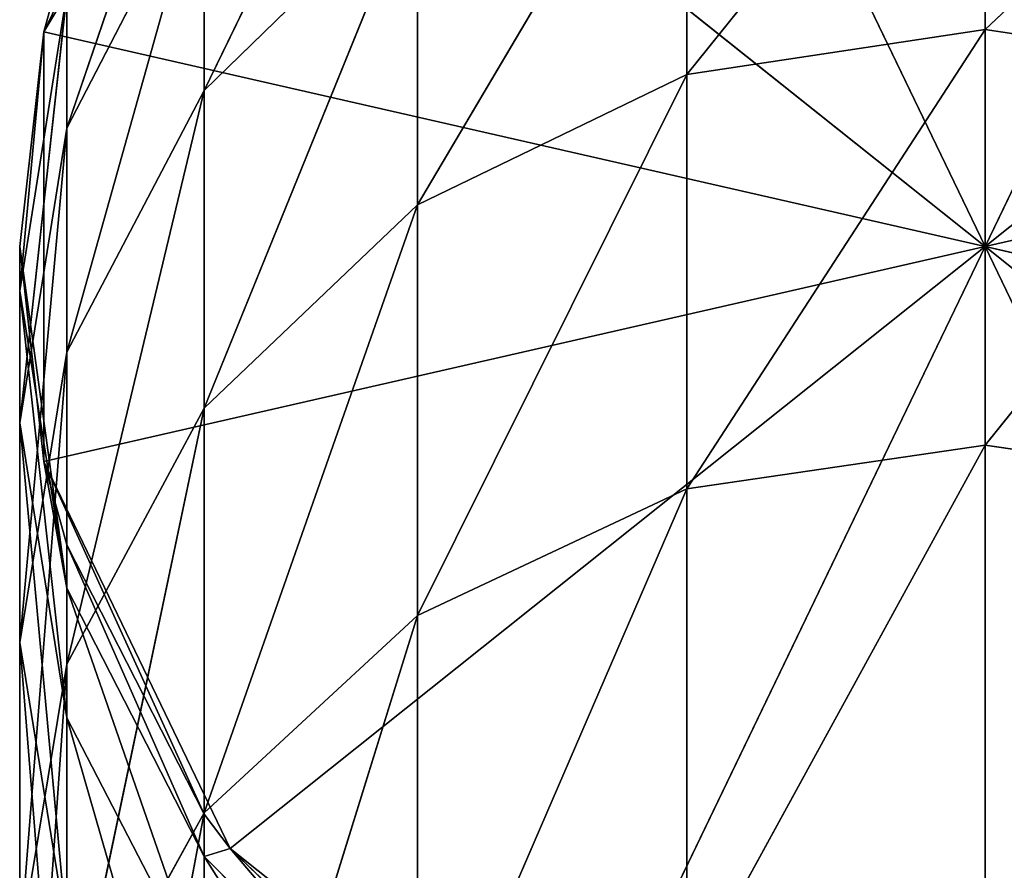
# Model space of a CAD drawing. Extents: x 907 to 1501, y 0 to 291.
# Tile 113 of 221: x 1199.74 to 1204.48, y 146.15 to 150.25. Entities that reach past the tile are written whole.
import ezdxf

# ---------------------------------------------------------------- set-up
doc = ezdxf.new("R2010")
doc.units = 0
doc.header["$LTSCALE"] = 25.4
doc.layers.get('0').update_dxf_attribs({"color": 13, "linetype": 'CONTINUOUS'})

# ---------------------------------------------------------------- blocks, each defined once
blk = doc.blocks.new('GIOTTO-LED-M-8170_STL')
at = {"color": 44}
for p, q in [((300.0646, 92.7453, 142.7063), (300.0646, 97.9971, 145.1274)), ((300.0646, 92.7453, 142.7063), (300.0646, 97.9971, 145.1274)), ((300.0646, 92.7453, 142.7063), (298.6277, 97.8938, 145.3302)), ((300.0646, 92.7453, 142.7063), (298.6277, 97.8938, 145.3302)), ((298.6277, 92.6583, 142.9165), (298.6277, 97.8938, 145.3302)), ((298.6277, 92.6583, 142.9165), (298.6277, 97.8938, 145.3302)), ((297.3314, 92.4055, 143.5267), (297.3314, 97.5939, 145.9186)), ((297.3314, 97.5939, 145.9186), (298.6277, 92.6583, 142.9165)), ((297.3314, 97.5939, 145.9186), (298.6277, 92.6583, 142.9165)), ((297.3314, 92.4055, 143.5267), (297.3314, 97.5939, 145.9186)), ((297.3314, 92.4055, 143.5267), (296.3027, 97.1269, 146.8353)), ((297.3314, 92.4055, 143.5267), (296.3027, 97.1269, 146.8353)), ((296.3027, 92.0118, 144.4772), (296.3027, 97.1269, 146.8353)), ((296.3027, 92.0118, 144.4772), (296.3027, 97.1269, 146.8353)), ((296.3027, 92.0118, 144.4772), (295.6422, 96.5384, 147.9902)), ((296.3027, 92.0118, 144.4772), (295.6422, 96.5384, 147.9902)), ((300.0646, 92.7453, 142.7063), (298.6277, 92.6583, 142.9165)), ((300.0646, 92.7453, 142.7063), (298.6277, 92.6583, 142.9165)), ((301.5015, 92.6583, 142.9165), (300.0646, 92.7453, 142.7063)), ((301.5015, 92.6583, 142.9165), (300.0646, 92.7453, 142.7063)), ((301.5015, 87.2495, 140.9211), (300.0646, 92.7453, 142.7063)), ((301.5015, 87.2495, 140.9211), (300.0646, 92.7453, 142.7063)), ((300.0646, 87.3198, 140.7047), (300.0646, 92.7453, 142.7063)), ((300.0646, 87.3198, 140.7047), (300.0646, 92.7453, 142.7063)), ((297.3314, 92.4055, 143.5267), (298.6277, 92.6583, 142.9165)), ((297.3314, 92.4055, 143.5267), (298.6277, 92.6583, 142.9165)), ((300.0646, 87.3198, 140.7047), (298.6277, 92.6583, 142.9165)), ((300.0646, 87.3198, 140.7047), (298.6277, 92.6583, 142.9165)), ((298.6277, 87.2495, 140.9211), (298.6277, 92.6583, 142.9165)), ((298.6277, 87.2495, 140.9211), (298.6277, 92.6583, 142.9165)), ((297.3314, 92.4055, 143.5267), (296.3027, 92.0118, 144.4772)), ((297.3314, 92.4055, 143.5267), (296.3027, 92.0118, 144.4772)), ((297.3314, 87.0454, 141.5493), (297.3314, 92.4055, 143.5267)), ((297.3314, 92.4055, 143.5267), (298.6277, 87.2495, 140.9211)), ((297.3314, 92.4055, 143.5267), (298.6277, 87.2495, 140.9211)), ((297.3314, 87.0454, 141.5493), (297.3314, 92.4055, 143.5267)), ((296.3027, 92.0118, 144.4772), (295.6422, 91.5158, 145.6748)), ((296.3027, 92.0118, 144.4772), (295.6422, 91.5158, 145.6748)), ((297.3314, 87.0454, 141.5493), (296.3027, 92.0118, 144.4772)), ((297.3314, 87.0454, 141.5493), (296.3027, 92.0118, 144.4772)), ((296.3027, 86.7275, 142.5277), (296.3027, 92.0118, 144.4772)), ((296.3027, 86.7275, 142.5277), (296.3027, 92.0118, 144.4772)), ((296.3027, 86.7275, 142.5277), (295.6422, 91.5158, 145.6748)), ((296.3027, 86.7275, 142.5277), (295.6422, 91.5158, 145.6748)), ((295.6422, 86.3269, 143.7605), (295.6422, 91.5158, 145.6748)), ((295.6422, 86.3269, 143.7605), (295.6422, 91.5158, 145.6748)), ((295.6422, 86.3269, 143.7605), (295.4146, 90.9659, 147.0023)), ((295.6422, 86.3269, 143.7605), (295.4146, 90.9659, 147.0023)), ((300.0646, 87.3198, 140.7047), (298.6277, 87.2495, 140.9211)), ((300.0646, 87.3198, 140.7047), (298.6277, 87.2495, 140.9211)), ((301.5015, 87.2495, 140.9211), (300.0646, 87.3198, 140.7047)), ((301.5015, 87.2495, 140.9211), (300.0646, 87.3198, 140.7047)), ((301.5015, 81.7008, 139.3562), (300.0646, 87.3198, 140.7047)), ((301.5015, 81.7008, 139.3562), (300.0646, 87.3198, 140.7047)), ((300.0646, 81.754, 139.135), (300.0646, 87.3198, 140.7047)), ((300.0646, 81.754, 139.135), (300.0646, 87.3198, 140.7047)), ((297.3314, 87.0454, 141.5493), (298.6277, 87.2495, 140.9211)), ((297.3314, 87.0454, 141.5493), (298.6277, 87.2495, 140.9211)), ((300.0646, 81.754, 139.135), (298.6277, 87.2495, 140.9211)), ((300.0646, 81.754, 139.135), (298.6277, 87.2495, 140.9211)), ((298.6277, 81.7008, 139.3562), (298.6277, 87.2495, 140.9211)), ((298.6277, 81.7008, 139.3562), (298.6277, 87.2495, 140.9211)), ((297.3314, 87.0454, 141.5493), (296.3027, 86.7275, 142.5277)), ((297.3314, 87.0454, 141.5493), (296.3027, 86.7275, 142.5277)), ((297.3314, 81.5466, 139.9985), (297.3314, 87.0454, 141.5493)), ((297.3314, 87.0454, 141.5493), (298.6277, 81.7008, 139.3562)), ((297.3314, 87.0454, 141.5493), (298.6277, 81.7008, 139.3562)), ((297.3314, 81.5466, 139.9985), (297.3314, 87.0454, 141.5493)), ((296.3027, 86.7275, 142.5277), (295.6422, 86.3269, 143.7605)), ((296.3027, 86.7275, 142.5277), (295.6422, 86.3269, 143.7605)), ((297.3314, 81.5466, 139.9985), (296.3027, 86.7275, 142.5277)), ((297.3314, 81.5466, 139.9985), (296.3027, 86.7275, 142.5277)), ((296.3027, 81.3065, 140.9988), (296.3027, 86.7275, 142.5277)), ((296.3027, 81.3065, 140.9988), (296.3027, 86.7275, 142.5277)), ((295.6422, 86.3269, 143.7605), (295.4146, 85.8829, 145.1271)), ((295.6422, 86.3269, 143.7605), (295.4146, 85.8829, 145.1271)), ((296.3027, 81.3065, 140.9988), (295.6422, 86.3269, 143.7605)), ((296.3027, 81.3065, 140.9988), (295.6422, 86.3269, 143.7605)), ((295.6422, 81.0039, 142.2592), (295.6422, 86.3269, 143.7605)), ((295.6422, 81.0039, 142.2592), (295.6422, 86.3269, 143.7605)), ((295.6422, 81.0039, 142.2592), (295.4146, 85.8829, 145.1271)), ((295.6422, 81.0039, 142.2592), (295.4146, 85.8829, 145.1271)), ((295.4146, 80.6684, 143.6565), (295.4146, 85.8829, 145.1271)), ((295.4146, 80.6684, 143.6565), (295.4146, 85.8829, 145.1271)), ((295.6422, 85.4389, 146.4937), (295.4146, 80.6684, 143.6565)), ((295.6422, 85.4389, 146.4937), (295.4146, 80.6684, 143.6565)), ((297.3314, 81.5466, 139.9985), (296.3027, 81.3065, 140.9988)), ((297.3314, 81.5466, 139.9985), (296.3027, 81.3065, 140.9988)), ((296.3027, 81.3065, 140.9988), (295.6422, 81.0039, 142.2592)), ((296.3027, 81.3065, 140.9988), (295.6422, 81.0039, 142.2592)), ((297.3314, 75.9432, 138.8839), (296.3027, 81.3065, 140.9988)), ((297.3314, 75.9432, 138.8839), (296.3027, 81.3065, 140.9988)), ((296.3027, 75.7823, 139.8999), (296.3027, 81.3065, 140.9988)), ((296.3027, 75.7823, 139.8999), (296.3027, 81.3065, 140.9988)), ((295.6422, 81.0039, 142.2592), (295.4146, 80.6684, 143.6565)), ((295.6422, 81.0039, 142.2592), (295.4146, 80.6684, 143.6565)), ((296.3027, 75.7823, 139.8999), (295.6422, 81.0039, 142.2592)), ((296.3027, 75.7823, 139.8999), (295.6422, 81.0039, 142.2592)), ((295.6422, 75.5795, 141.1803), (295.6422, 81.0039, 142.2592)), ((295.6422, 75.5795, 141.1803), (295.6422, 81.0039, 142.2592)), ((295.6422, 75.5795, 141.1803), (295.4146, 80.6684, 143.6565)), ((295.6422, 75.5795, 141.1803), (295.4146, 80.6684, 143.6565)), ((295.4146, 75.3547, 142.5995), (295.4146, 80.6684, 143.6565)), ((295.6422, 80.333, 145.0537), (295.4146, 80.6684, 143.6565)), ((295.4146, 75.3547, 142.5995), (295.4146, 80.6684, 143.6565)), ((295.6422, 80.333, 145.0537), (295.4146, 80.6684, 143.6565)), ((295.6422, 80.333, 145.0537), (295.4146, 75.3547, 142.5995)), ((295.6422, 80.333, 145.0537), (295.4146, 75.3547, 142.5995)), ((295.6422, 75.1299, 144.0187), (295.6422, 80.333, 145.0537)), ((295.6422, 75.1299, 144.0187), (295.6422, 80.333, 145.0537)), ((295.6422, 75.1299, 144.0187), (296.3027, 80.0304, 146.3142)), ((295.6422, 75.1299, 144.0187), (296.3027, 80.0304, 146.3142)), ((296.3027, 75.7823, 139.8999), (295.6422, 75.5795, 141.1803)), ((296.3027, 75.7823, 139.8999), (295.6422, 75.5795, 141.1803)), ((295.6422, 75.5795, 141.1803), (295.4146, 75.3547, 142.5995)), ((295.6422, 75.5795, 141.1803), (295.4146, 75.3547, 142.5995)), ((296.3027, 70.1888, 139.2379), (295.6422, 75.5795, 141.1803)), ((296.3027, 70.1888, 139.2379), (295.6422, 75.5795, 141.1803)), ((295.6422, 70.0871, 140.5302), (295.6422, 75.5795, 141.1803)), ((295.6422, 70.0871, 140.5302), (295.6422, 75.5795, 141.1803)), ((295.6422, 70.0871, 140.5302), (295.4146, 75.3547, 142.5995)), ((295.6422, 70.0871, 140.5302), (295.4146, 75.3547, 142.5995)), ((295.4146, 69.9744, 141.9627), (295.4146, 75.3547, 142.5995)), ((295.6422, 75.1299, 144.0187), (295.4146, 75.3547, 142.5995)), ((295.4146, 69.9744, 141.9627), (295.4146, 75.3547, 142.5995)), ((295.6422, 75.1299, 144.0187), (295.4146, 75.3547, 142.5995)), ((295.6422, 75.1299, 144.0187), (295.4146, 69.9744, 141.9627)), ((295.6422, 75.1299, 144.0187), (295.4146, 69.9744, 141.9627)), ((295.6422, 69.8616, 143.3952), (295.6422, 75.1299, 144.0187)), ((295.6422, 75.1299, 144.0187), (296.3027, 74.9271, 145.2991)), ((295.6422, 75.1299, 144.0187), (296.3027, 74.9271, 145.2991)), ((295.6422, 69.8616, 143.3952), (295.6422, 75.1299, 144.0187)), ((295.6422, 69.8616, 143.3952), (296.3027, 74.9271, 145.2991)), ((295.6422, 69.8616, 143.3952), (296.3027, 74.9271, 145.2991)), ((296.3027, 69.7599, 144.6875), (296.3027, 74.9271, 145.2991)), ((296.3027, 69.7599, 144.6875), (296.3027, 74.9271, 145.2991)), ((296.3027, 69.7599, 144.6875), (297.3314, 74.7662, 146.3151)), ((296.3027, 69.7599, 144.6875), (297.3314, 74.7662, 146.3151)), ((295.6422, 70.0871, 140.5302), (295.4146, 69.9744, 141.9627)), ((295.6422, 70.0871, 140.5302), (295.4146, 69.9744, 141.9627)), ((295.5312, 64.5607, 140.7153), (295.6422, 70.0871, 140.5302)), ((295.5312, 64.5607, 140.7153), (295.6422, 70.0871, 140.5302)), ((295.5312, 64.5607, 140.7153), (295.4146, 69.9744, 141.9627)), ((295.5312, 64.5607, 140.7153), (295.4146, 69.9744, 141.9627)), ((295.4146, 64.5607, 141.75), (295.4146, 69.9744, 141.9627)), ((295.6422, 69.8616, 143.3952), (295.4146, 69.9744, 141.9627)), ((295.4146, 64.5607, 141.75), (295.4146, 69.9744, 141.9627)), ((295.6422, 69.8616, 143.3952), (295.4146, 69.9744, 141.9627)), ((295.4146, 64.5607, 141.75), (295.6422, 69.8616, 143.3952)), ((295.4146, 64.5607, 141.75), (295.6422, 69.8616, 143.3952)), ((295.5312, 64.5607, 142.7847), (295.6422, 69.8616, 143.3952)), ((295.5312, 64.5607, 142.7847), (295.6422, 69.8616, 143.3952)), ((295.6422, 69.8616, 143.3952), (296.3027, 69.7599, 144.6875)), ((295.6422, 64.5607, 143.1869), (295.6422, 69.8616, 143.3952)), ((295.6422, 64.5607, 143.1869), (295.6422, 69.8616, 143.3952)), ((295.6422, 69.8616, 143.3952), (296.3027, 69.7599, 144.6875)), ((295.6422, 64.5607, 143.1869), (296.3027, 69.7599, 144.6875)), ((295.6422, 64.5607, 143.1869), (296.3027, 69.7599, 144.6875)), ((296.3027, 64.5607, 144.4832), (296.3027, 69.7599, 144.6875)), ((296.3027, 64.5607, 144.4832), (296.3027, 69.7599, 144.6875)), ((296.4291, 64.5607, 144.6492), (296.3027, 69.7599, 144.6875)), ((296.3027, 69.7599, 144.6875), (297.3314, 69.6792, 145.713)), ((296.3027, 69.7599, 144.6875), (297.3314, 69.6792, 145.713)), ((296.4291, 64.5607, 144.6492), (296.3027, 69.7599, 144.6875)), ((296.4291, 64.5607, 144.6492), (297.3314, 69.6792, 145.713)), ((296.4291, 64.5607, 144.6492), (297.3314, 69.6792, 145.713)), ((295.5312, 64.5607, 142.7847), (295.4146, 64.5607, 141.75)), ((295.4146, 64.5607, 141.75), (295.5312, 0.5607, 142.7847)), ((295.4146, 64.5607, 141.75), (295.5312, 0.5607, 142.7847)), ((295.4146, 64.5607, 141.75), (295.5312, 0.5607, 140.7153)), ((295.4146, 64.5607, 141.75), (295.5312, 0.5607, 140.7153)), ((295.4146, 64.5607, 141.75), (295.5312, 64.5607, 140.7153)), ((295.4146, 64.5607, 141.75), (295.5312, 64.5607, 140.7153)), ((295.5312, 64.5607, 142.7847), (295.4146, 64.5607, 141.75)), ((296.4291, 64.5607, 144.6492), (295.5312, 0.5607, 142.7847)), ((296.4291, 64.5607, 144.6492), (295.5312, 0.5607, 142.7847)), ((296.3027, 64.5607, 144.4832), (295.5312, 0.5607, 142.7847)), ((296.3027, 64.5607, 144.4832), (295.5312, 0.5607, 142.7847)), ((295.6422, 64.5607, 143.1869), (295.5312, 0.5607, 142.7847)), ((295.6422, 64.5607, 143.1869), (295.5312, 64.5607, 142.7847)), ((295.5312, 64.5607, 142.7847), (295.5312, 0.5607, 142.7847)), ((295.6422, 64.5607, 143.1869), (295.5312, 0.5607, 142.7847)), ((295.5312, 64.5607, 142.7847), (295.5312, 0.5607, 142.7847)), ((295.5312, 0.5607, 140.7153), (295.6422, 64.5607, 140.3131)), ((295.5312, 0.5607, 140.7153), (295.6422, 64.5607, 140.3131)), ((295.5312, 0.5607, 140.7153), (295.5312, 64.5607, 140.7153)), ((295.5312, 64.5607, 140.7153), (295.6422, 64.5607, 140.3131)), ((295.5312, 0.5607, 140.7153), (295.5312, 64.5607, 140.7153)), ((295.5312, 64.5607, 140.7153), (295.6422, 64.5607, 140.3131)), ((295.6422, 64.5607, 143.1869), (295.5312, 64.5607, 142.7847)), ((296.3027, 64.5607, 144.4832), (295.6422, 64.5607, 143.1869)), ((296.3027, 64.5607, 144.4832), (295.6422, 64.5607, 143.1869)), ((296.4291, 64.5607, 144.6492), (296.3027, 64.5607, 144.4832)), ((296.4291, 64.5607, 144.6492), (296.3027, 64.5607, 144.4832)), ((297.3314, 64.5607, 145.5119), (296.4291, 0.5607, 144.6492)), ((297.3314, 64.5607, 145.5119), (296.4291, 0.5607, 144.6492)), ((297.3314, 64.5607, 145.5119), (296.4291, 64.5607, 144.6492)), ((296.4291, 64.5607, 144.6492), (296.4291, 0.5607, 144.6492)), ((296.4291, 64.5607, 144.6492), (296.4291, 0.5607, 144.6492)), ((297.3314, 64.5607, 145.5119), (296.4291, 64.5607, 144.6492)), ((295.5312, 0.5607, 142.7847), (295.5312, 0.5607, 140.7153)), ((295.5312, 0.5607, 140.7153), (300.0646, 0.5607, 141.75)), ((300.0646, 0.5607, 141.75), (295.5312, 0.5607, 142.7847)), ((295.5312, 0.5607, 140.7153), (300.0646, 0.5607, 141.75)), ((295.5312, 0.5607, 140.7153), (296.4291, 0.5607, 138.8508)), ((296.4291, 0.5607, 144.6492), (295.5312, 0.5607, 142.7847)), ((300.0646, 0.5607, 141.75), (295.5312, 0.5607, 142.7847)), ((296.4291, 0.5607, 144.6492), (295.5312, 0.5607, 142.7847)), ((295.5312, 0.5607, 142.7847), (295.5312, 0.5607, 140.7153)), ((295.5312, 0.5607, 140.7153), (296.4291, 0.5607, 138.8508)), ((296.4291, 0.5607, 138.8508), (300.0646, 0.5607, 141.75)), ((296.4291, 0.5607, 138.8508), (300.0646, 0.5607, 141.75)), ((298.047, 0.5607, 145.9395), (296.4291, 0.5607, 144.6492)), ((296.4291, 0.5607, 144.6492), (300.0646, 0.5607, 141.75)), ((296.4291, 0.5607, 144.6492), (300.0646, 0.5607, 141.75)), ((298.047, 0.5607, 145.9395), (296.4291, 0.5607, 144.6492)), ((300.0646, 0.5607, 141.75), (298.047, 0.5607, 137.5605)), ((300.0646, 0.5607, 141.75), (298.047, 0.5607, 137.5605)), ((298.047, 0.5607, 145.9395), (300.0646, 0.5607, 141.75)), ((298.047, 0.5607, 145.9395), (300.0646, 0.5607, 141.75)), ((302.0822, 0.5607, 137.5605), (300.0646, 0.5607, 141.75)), ((300.0646, 0.5607, 141.75), (300.0646, 0.5607, 137.1)), ((300.0646, 0.5607, 141.75), (300.0646, 0.5607, 137.1)), ((300.0646, 0.5607, 141.75), (300.0646, 0.5607, 146.4)), ((303.7001, 0.5607, 144.6492), (300.0646, 0.5607, 141.75)), ((300.0646, 0.5607, 141.75), (304.598, 0.5607, 142.7847)), ((303.7001, 0.5607, 144.6492), (300.0646, 0.5607, 141.75)), ((302.0822, 0.5607, 145.9395), (300.0646, 0.5607, 141.75)), ((302.0822, 0.5607, 145.9395), (300.0646, 0.5607, 141.75)), ((300.0646, 0.5607, 141.75), (300.0646, 0.5607, 146.4)), ((303.7001, 0.5607, 138.8508), (300.0646, 0.5607, 141.75)), ((302.0822, 0.5607, 137.5605), (300.0646, 0.5607, 141.75)), ((303.7001, 0.5607, 138.8508), (300.0646, 0.5607, 141.75)), ((304.598, 0.5607, 140.7153), (300.0646, 0.5607, 141.75)), ((304.598, 0.5607, 140.7153), (300.0646, 0.5607, 141.75)), ((300.0646, 0.5607, 141.75), (304.598, 0.5607, 142.7847))]:
    blk.add_line(p, q, dxfattribs=at)
mesh = blk.add_polyface(dxfattribs=at)
corners = [(300.0646, 92.7453, 142.7063), (298.6277, 97.8938, 145.3302), (300.0646, 97.9971, 145.1274)]
mesh.append_faces([[corners[k] for k in face] for face in [(0, 1, 2)]], dxfattribs={"color": 44})
mesh = blk.add_polyface(dxfattribs=at)
corners = [(301.5015, 92.6583, 142.9165), (300.0646, 97.9971, 145.1274), (301.5015, 97.8938, 145.3302)]
mesh.append_faces([[corners[k] for k in face] for face in [(0, 1, 2)]], dxfattribs={"color": 44})
mesh = blk.add_polyface(dxfattribs=at)
corners = [(301.5015, 92.6583, 142.9165), (300.0646, 92.7453, 142.7063), (300.0646, 97.9971, 145.1274)]
mesh.append_faces([[corners[k] for k in face] for face in [(0, 1, 2)]], dxfattribs={"color": 44})
mesh = blk.add_polyface(dxfattribs=at)
corners = [(298.6277, 92.6583, 142.9165), (297.3314, 97.5939, 145.9186), (298.6277, 97.8938, 145.3302)]
mesh.append_faces([[corners[k] for k in face] for face in [(0, 1, 2)]], dxfattribs={"color": 44})
mesh = blk.add_polyface(dxfattribs=at)
corners = [(300.0646, 92.7453, 142.7063), (298.6277, 92.6583, 142.9165), (298.6277, 97.8938, 145.3302)]
mesh.append_faces([[corners[k] for k in face] for face in [(0, 1, 2)]], dxfattribs={"color": 44})
mesh = blk.add_polyface(dxfattribs=at)
corners = [(297.3314, 97.5939, 145.9186), (297.3314, 92.4055, 143.5267), (296.3027, 97.1269, 146.8353)]
mesh.append_faces([[corners[k] for k in face] for face in [(0, 1, 2)]], dxfattribs={"color": 44})
mesh = blk.add_polyface(dxfattribs=at)
corners = [(298.6277, 92.6583, 142.9165), (297.3314, 92.4055, 143.5267), (297.3314, 97.5939, 145.9186)]
mesh.append_faces([[corners[k] for k in face] for face in [(0, 1, 2)]], dxfattribs={"color": 44})
mesh = blk.add_polyface(dxfattribs=at)
corners = [(296.3027, 97.1269, 146.8353), (296.3027, 92.0118, 144.4772), (295.6422, 96.5384, 147.9902)]
mesh.append_faces([[corners[k] for k in face] for face in [(0, 1, 2)]], dxfattribs={"color": 44})
mesh = blk.add_polyface(dxfattribs=at)
corners = [(296.3027, 97.1269, 146.8353), (297.3314, 92.4055, 143.5267), (296.3027, 92.0118, 144.4772)]
mesh.append_faces([[corners[k] for k in face] for face in [(0, 1, 2)]], dxfattribs={"color": 44})
mesh = blk.add_polyface(dxfattribs=at)
corners = [(295.6422, 96.5384, 147.9902), (296.3027, 92.0118, 144.4772), (295.6422, 91.5158, 145.6748)]
mesh.append_faces([[corners[k] for k in face] for face in [(0, 1, 2)]], dxfattribs={"color": 44})
mesh = blk.add_polyface(dxfattribs=at)
corners = [(300.0646, 87.3198, 140.7047), (298.6277, 92.6583, 142.9165), (300.0646, 92.7453, 142.7063)]
mesh.append_faces([[corners[k] for k in face] for face in [(0, 1, 2)]], dxfattribs={"color": 44})
mesh = blk.add_polyface(dxfattribs=at)
corners = [(301.5015, 87.2495, 140.9211), (300.0646, 92.7453, 142.7063), (301.5015, 92.6583, 142.9165)]
mesh.append_faces([[corners[k] for k in face] for face in [(0, 1, 2)]], dxfattribs={"color": 44})
mesh = blk.add_polyface(dxfattribs=at)
corners = [(301.5015, 87.2495, 140.9211), (300.0646, 87.3198, 140.7047), (300.0646, 92.7453, 142.7063)]
mesh.append_faces([[corners[k] for k in face] for face in [(0, 1, 2)]], dxfattribs={"color": 44})
mesh = blk.add_polyface(dxfattribs=at)
corners = [(298.6277, 87.2495, 140.9211), (297.3314, 92.4055, 143.5267), (298.6277, 92.6583, 142.9165)]
mesh.append_faces([[corners[k] for k in face] for face in [(0, 1, 2)]], dxfattribs={"color": 44})
mesh = blk.add_polyface(dxfattribs=at)
corners = [(300.0646, 87.3198, 140.7047), (298.6277, 87.2495, 140.9211), (298.6277, 92.6583, 142.9165)]
mesh.append_faces([[corners[k] for k in face] for face in [(0, 1, 2)]], dxfattribs={"color": 44})
mesh = blk.add_polyface(dxfattribs=at)
corners = [(297.3314, 92.4055, 143.5267), (297.3314, 87.0454, 141.5493), (296.3027, 92.0118, 144.4772)]
mesh.append_faces([[corners[k] for k in face] for face in [(0, 1, 2)]], dxfattribs={"color": 44})
mesh = blk.add_polyface(dxfattribs=at)
corners = [(298.6277, 87.2495, 140.9211), (297.3314, 87.0454, 141.5493), (297.3314, 92.4055, 143.5267)]
mesh.append_faces([[corners[k] for k in face] for face in [(0, 1, 2)]], dxfattribs={"color": 44})
mesh = blk.add_polyface(dxfattribs=at)
corners = [(296.3027, 92.0118, 144.4772), (296.3027, 86.7275, 142.5277), (295.6422, 91.5158, 145.6748)]
mesh.append_faces([[corners[k] for k in face] for face in [(0, 1, 2)]], dxfattribs={"color": 44})
mesh = blk.add_polyface(dxfattribs=at)
corners = [(296.3027, 92.0118, 144.4772), (297.3314, 87.0454, 141.5493), (296.3027, 86.7275, 142.5277)]
mesh.append_faces([[corners[k] for k in face] for face in [(0, 1, 2)]], dxfattribs={"color": 44})
mesh = blk.add_polyface(dxfattribs=at)
corners = [(295.6422, 91.5158, 145.6748), (295.6422, 86.3269, 143.7605), (295.4146, 90.9659, 147.0023)]
mesh.append_faces([[corners[k] for k in face] for face in [(0, 1, 2)]], dxfattribs={"color": 44})
mesh = blk.add_polyface(dxfattribs=at)
corners = [(295.6422, 91.5158, 145.6748), (296.3027, 86.7275, 142.5277), (295.6422, 86.3269, 143.7605)]
mesh.append_faces([[corners[k] for k in face] for face in [(0, 1, 2)]], dxfattribs={"color": 44})
mesh = blk.add_polyface(dxfattribs=at)
corners = [(295.4146, 90.9659, 147.0023), (295.6422, 86.3269, 143.7605), (295.4146, 85.8829, 145.1271)]
mesh.append_faces([[corners[k] for k in face] for face in [(0, 1, 2)]], dxfattribs={"color": 44})
mesh = blk.add_polyface(dxfattribs=at)
corners = [(300.0646, 81.754, 139.135), (298.6277, 87.2495, 140.9211), (300.0646, 87.3198, 140.7047)]
mesh.append_faces([[corners[k] for k in face] for face in [(0, 1, 2)]], dxfattribs={"color": 44})
mesh = blk.add_polyface(dxfattribs=at)
corners = [(301.5015, 81.7008, 139.3562), (300.0646, 87.3198, 140.7047), (301.5015, 87.2495, 140.9211)]
mesh.append_faces([[corners[k] for k in face] for face in [(0, 1, 2)]], dxfattribs={"color": 44})
mesh = blk.add_polyface(dxfattribs=at)
corners = [(301.5015, 81.7008, 139.3562), (300.0646, 81.754, 139.135), (300.0646, 87.3198, 140.7047)]
mesh.append_faces([[corners[k] for k in face] for face in [(0, 1, 2)]], dxfattribs={"color": 44})
mesh = blk.add_polyface(dxfattribs=at)
corners = [(298.6277, 81.7008, 139.3562), (297.3314, 87.0454, 141.5493), (298.6277, 87.2495, 140.9211)]
mesh.append_faces([[corners[k] for k in face] for face in [(0, 1, 2)]], dxfattribs={"color": 44})
mesh = blk.add_polyface(dxfattribs=at)
corners = [(300.0646, 81.754, 139.135), (298.6277, 81.7008, 139.3562), (298.6277, 87.2495, 140.9211)]
mesh.append_faces([[corners[k] for k in face] for face in [(0, 1, 2)]], dxfattribs={"color": 44})
mesh = blk.add_polyface(dxfattribs=at)
corners = [(297.3314, 87.0454, 141.5493), (297.3314, 81.5466, 139.9985), (296.3027, 86.7275, 142.5277)]
mesh.append_faces([[corners[k] for k in face] for face in [(0, 1, 2)]], dxfattribs={"color": 44})
mesh = blk.add_polyface(dxfattribs=at)
corners = [(298.6277, 81.7008, 139.3562), (297.3314, 81.5466, 139.9985), (297.3314, 87.0454, 141.5493)]
mesh.append_faces([[corners[k] for k in face] for face in [(0, 1, 2)]], dxfattribs={"color": 44})
mesh = blk.add_polyface(dxfattribs=at)
corners = [(296.3027, 86.7275, 142.5277), (296.3027, 81.3065, 140.9988), (295.6422, 86.3269, 143.7605)]
mesh.append_faces([[corners[k] for k in face] for face in [(0, 1, 2)]], dxfattribs={"color": 44})
mesh = blk.add_polyface(dxfattribs=at)
corners = [(296.3027, 86.7275, 142.5277), (297.3314, 81.5466, 139.9985), (296.3027, 81.3065, 140.9988)]
mesh.append_faces([[corners[k] for k in face] for face in [(0, 1, 2)]], dxfattribs={"color": 44})
mesh = blk.add_polyface(dxfattribs=at)
corners = [(295.6422, 86.3269, 143.7605), (295.6422, 81.0039, 142.2592), (295.4146, 85.8829, 145.1271)]
mesh.append_faces([[corners[k] for k in face] for face in [(0, 1, 2)]], dxfattribs={"color": 44})
mesh = blk.add_polyface(dxfattribs=at)
corners = [(295.6422, 86.3269, 143.7605), (296.3027, 81.3065, 140.9988), (295.6422, 81.0039, 142.2592)]
mesh.append_faces([[corners[k] for k in face] for face in [(0, 1, 2)]], dxfattribs={"color": 44})
mesh = blk.add_polyface(dxfattribs=at)
corners = [(295.4146, 85.8829, 145.1271), (295.6422, 81.0039, 142.2592), (295.4146, 80.6684, 143.6565)]
mesh.append_faces([[corners[k] for k in face] for face in [(0, 1, 2)]], dxfattribs={"color": 44})
mesh = blk.add_polyface(dxfattribs=at)
corners = [(295.4146, 85.8829, 145.1271), (295.4146, 80.6684, 143.6565), (295.6422, 85.4389, 146.4937)]
mesh.append_faces([[corners[k] for k in face] for face in [(0, 1, 2)]], dxfattribs={"color": 44})
mesh = blk.add_polyface(dxfattribs=at)
corners = [(295.6422, 85.4389, 146.4937), (295.4146, 80.6684, 143.6565), (295.6422, 80.333, 145.0537)]
mesh.append_faces([[corners[k] for k in face] for face in [(0, 1, 2)]], dxfattribs={"color": 44})
mesh = blk.add_polyface(dxfattribs=at)
corners = [(297.3314, 81.5466, 139.9985), (297.3314, 75.9432, 138.8839), (296.3027, 81.3065, 140.9988)]
mesh.append_faces([[corners[k] for k in face] for face in [(0, 1, 2)]], dxfattribs={"color": 44})
mesh = blk.add_polyface(dxfattribs=at)
corners = [(296.3027, 81.3065, 140.9988), (296.3027, 75.7823, 139.8999), (295.6422, 81.0039, 142.2592)]
mesh.append_faces([[corners[k] for k in face] for face in [(0, 1, 2)]], dxfattribs={"color": 44})
mesh = blk.add_polyface(dxfattribs=at)
corners = [(296.3027, 81.3065, 140.9988), (297.3314, 75.9432, 138.8839), (296.3027, 75.7823, 139.8999)]
mesh.append_faces([[corners[k] for k in face] for face in [(0, 1, 2)]], dxfattribs={"color": 44})
mesh = blk.add_polyface(dxfattribs=at)
corners = [(295.6422, 81.0039, 142.2592), (295.6422, 75.5795, 141.1803), (295.4146, 80.6684, 143.6565)]
mesh.append_faces([[corners[k] for k in face] for face in [(0, 1, 2)]], dxfattribs={"color": 44})
mesh = blk.add_polyface(dxfattribs=at)
corners = [(295.6422, 81.0039, 142.2592), (296.3027, 75.7823, 139.8999), (295.6422, 75.5795, 141.1803)]
mesh.append_faces([[corners[k] for k in face] for face in [(0, 1, 2)]], dxfattribs={"color": 44})
mesh = blk.add_polyface(dxfattribs=at)
corners = [(295.4146, 80.6684, 143.6565), (295.6422, 75.5795, 141.1803), (295.4146, 75.3547, 142.5995)]
mesh.append_faces([[corners[k] for k in face] for face in [(0, 1, 2)]], dxfattribs={"color": 44})
mesh = blk.add_polyface(dxfattribs=at)
corners = [(295.4146, 80.6684, 143.6565), (295.4146, 75.3547, 142.5995), (295.6422, 80.333, 145.0537)]
mesh.append_faces([[corners[k] for k in face] for face in [(0, 1, 2)]], dxfattribs={"color": 44})
mesh = blk.add_polyface(dxfattribs=at)
corners = [(295.6422, 80.333, 145.0537), (295.4146, 75.3547, 142.5995), (295.6422, 75.1299, 144.0187)]
mesh.append_faces([[corners[k] for k in face] for face in [(0, 1, 2)]], dxfattribs={"color": 44})
mesh = blk.add_polyface(dxfattribs=at)
corners = [(295.6422, 80.333, 145.0537), (295.6422, 75.1299, 144.0187), (296.3027, 80.0304, 146.3142)]
mesh.append_faces([[corners[k] for k in face] for face in [(0, 1, 2)]], dxfattribs={"color": 44})
mesh = blk.add_polyface(dxfattribs=at)
corners = [(296.3027, 80.0304, 146.3142), (295.6422, 75.1299, 144.0187), (296.3027, 74.9271, 145.2991)]
mesh.append_faces([[corners[k] for k in face] for face in [(0, 1, 2)]], dxfattribs={"color": 44})
mesh = blk.add_polyface(dxfattribs=at)
corners = [(296.3027, 75.7823, 139.8999), (296.3027, 70.1888, 139.2379), (295.6422, 75.5795, 141.1803)]
mesh.append_faces([[corners[k] for k in face] for face in [(0, 1, 2)]], dxfattribs={"color": 44})
mesh = blk.add_polyface(dxfattribs=at)
corners = [(295.6422, 75.5795, 141.1803), (295.6422, 70.0871, 140.5302), (295.4146, 75.3547, 142.5995)]
mesh.append_faces([[corners[k] for k in face] for face in [(0, 1, 2)]], dxfattribs={"color": 44})
mesh = blk.add_polyface(dxfattribs=at)
corners = [(295.6422, 75.5795, 141.1803), (296.3027, 70.1888, 139.2379), (295.6422, 70.0871, 140.5302)]
mesh.append_faces([[corners[k] for k in face] for face in [(0, 1, 2)]], dxfattribs={"color": 44})
mesh = blk.add_polyface(dxfattribs=at)
corners = [(295.4146, 75.3547, 142.5995), (295.6422, 70.0871, 140.5302), (295.4146, 69.9744, 141.9627)]
mesh.append_faces([[corners[k] for k in face] for face in [(0, 1, 2)]], dxfattribs={"color": 44})
mesh = blk.add_polyface(dxfattribs=at)
corners = [(295.4146, 75.3547, 142.5995), (295.4146, 69.9744, 141.9627), (295.6422, 75.1299, 144.0187)]
mesh.append_faces([[corners[k] for k in face] for face in [(0, 1, 2)]], dxfattribs={"color": 44})
mesh = blk.add_polyface(dxfattribs=at)
corners = [(295.6422, 75.1299, 144.0187), (295.4146, 69.9744, 141.9627), (295.6422, 69.8616, 143.3952)]
mesh.append_faces([[corners[k] for k in face] for face in [(0, 1, 2)]], dxfattribs={"color": 44})
mesh = blk.add_polyface(dxfattribs=at)
corners = [(295.6422, 75.1299, 144.0187), (295.6422, 69.8616, 143.3952), (296.3027, 74.9271, 145.2991)]
mesh.append_faces([[corners[k] for k in face] for face in [(0, 1, 2)]], dxfattribs={"color": 44})
mesh = blk.add_polyface(dxfattribs=at)
corners = [(296.3027, 74.9271, 145.2991), (295.6422, 69.8616, 143.3952), (296.3027, 69.7599, 144.6875)]
mesh.append_faces([[corners[k] for k in face] for face in [(0, 1, 2)]], dxfattribs={"color": 44})
mesh = blk.add_polyface(dxfattribs=at)
corners = [(296.3027, 74.9271, 145.2991), (296.3027, 69.7599, 144.6875), (297.3314, 74.7662, 146.3151)]
mesh.append_faces([[corners[k] for k in face] for face in [(0, 1, 2)]], dxfattribs={"color": 44})
mesh = blk.add_polyface(dxfattribs=at)
corners = [(297.3314, 74.7662, 146.3151), (296.3027, 69.7599, 144.6875), (297.3314, 69.6792, 145.713)]
mesh.append_faces([[corners[k] for k in face] for face in [(0, 1, 2)]], dxfattribs={"color": 44})
mesh = blk.add_polyface(dxfattribs=at)
corners = [(295.6422, 70.0871, 140.5302), (295.5312, 64.5607, 140.7153), (295.4146, 69.9744, 141.9627)]
mesh.append_faces([[corners[k] for k in face] for face in [(0, 1, 2)]], dxfattribs={"color": 44})
mesh = blk.add_polyface(dxfattribs=at)
corners = [(295.6422, 70.0871, 140.5302), (295.6422, 64.5607, 140.3131), (295.5312, 64.5607, 140.7153)]
mesh.append_faces([[corners[k] for k in face] for face in [(0, 1, 2)]], dxfattribs={"color": 44})
mesh = blk.add_polyface(dxfattribs=at)
corners = [(295.4146, 69.9744, 141.9627), (295.5312, 64.5607, 140.7153), (295.4146, 64.5607, 141.75)]
mesh.append_faces([[corners[k] for k in face] for face in [(0, 1, 2)]], dxfattribs={"color": 44})
mesh = blk.add_polyface(dxfattribs=at)
corners = [(295.4146, 69.9744, 141.9627), (295.4146, 64.5607, 141.75), (295.6422, 69.8616, 143.3952)]
mesh.append_faces([[corners[k] for k in face] for face in [(0, 1, 2)]], dxfattribs={"color": 44})
mesh = blk.add_polyface(dxfattribs=at)
corners = [(295.6422, 69.8616, 143.3952), (295.4146, 64.5607, 141.75), (295.5312, 64.5607, 142.7847)]
mesh.append_faces([[corners[k] for k in face] for face in [(0, 1, 2)]], dxfattribs={"color": 44})
mesh = blk.add_polyface(dxfattribs=at)
corners = [(295.6422, 69.8616, 143.3952), (295.5312, 64.5607, 142.7847), (295.6422, 64.5607, 143.1869)]
mesh.append_faces([[corners[k] for k in face] for face in [(0, 1, 2)]], dxfattribs={"color": 44})
mesh = blk.add_polyface(dxfattribs=at)
corners = [(295.6422, 69.8616, 143.3952), (295.6422, 64.5607, 143.1869), (296.3027, 69.7599, 144.6875)]
mesh.append_faces([[corners[k] for k in face] for face in [(0, 1, 2)]], dxfattribs={"color": 44})
mesh = blk.add_polyface(dxfattribs=at)
corners = [(296.3027, 69.7599, 144.6875), (295.6422, 64.5607, 143.1869), (296.3027, 64.5607, 144.4832)]
mesh.append_faces([[corners[k] for k in face] for face in [(0, 1, 2)]], dxfattribs={"color": 44})
mesh = blk.add_polyface(dxfattribs=at)
corners = [(296.3027, 69.7599, 144.6875), (296.3027, 64.5607, 144.4832), (296.4291, 64.5607, 144.6492)]
mesh.append_faces([[corners[k] for k in face] for face in [(0, 1, 2)]], dxfattribs={"color": 44})
mesh = blk.add_polyface(dxfattribs=at)
corners = [(297.3314, 69.6792, 145.713), (296.3027, 69.7599, 144.6875), (296.4291, 64.5607, 144.6492)]
mesh.append_faces([[corners[k] for k in face] for face in [(0, 1, 2)]], dxfattribs={"color": 44})
mesh = blk.add_polyface(dxfattribs=at)
corners = [(297.3314, 69.6792, 145.713), (296.4291, 64.5607, 144.6492), (297.3314, 64.5607, 145.5119)]
mesh.append_faces([[corners[k] for k in face] for face in [(0, 1, 2)]], dxfattribs={"color": 44})
mesh = blk.add_polyface(dxfattribs=at)
corners = [(295.4146, 64.5607, 141.75), (295.5312, 0.5607, 142.7847), (295.5312, 64.5607, 142.7847)]
mesh.append_faces([[corners[k] for k in face] for face in [(0, 1, 2)]], dxfattribs={"color": 44})
mesh = blk.add_polyface(dxfattribs=at)
corners = [(295.4146, 64.5607, 141.75), (295.5312, 0.5607, 140.7153), (295.5312, 0.5607, 142.7847)]
mesh.append_faces([[corners[k] for k in face] for face in [(0, 1, 2)]], dxfattribs={"color": 44})
mesh = blk.add_polyface(dxfattribs=at)
corners = [(295.5312, 64.5607, 140.7153), (295.5312, 0.5607, 140.7153), (295.4146, 64.5607, 141.75)]
mesh.append_faces([[corners[k] for k in face] for face in [(0, 1, 2)]], dxfattribs={"color": 44})
mesh = blk.add_polyface(dxfattribs=at)
corners = [(296.4291, 64.5607, 144.6492), (295.5312, 0.5607, 142.7847), (296.4291, 0.5607, 144.6492)]
mesh.append_faces([[corners[k] for k in face] for face in [(0, 1, 2)]], dxfattribs={"color": 44})
mesh = blk.add_polyface(dxfattribs=at)
corners = [(296.3027, 64.5607, 144.4832), (295.5312, 0.5607, 142.7847), (296.4291, 64.5607, 144.6492)]
mesh.append_faces([[corners[k] for k in face] for face in [(0, 1, 2)]], dxfattribs={"color": 44})
mesh = blk.add_polyface(dxfattribs=at)
corners = [(295.6422, 64.5607, 143.1869), (295.5312, 0.5607, 142.7847), (296.3027, 64.5607, 144.4832)]
mesh.append_faces([[corners[k] for k in face] for face in [(0, 1, 2)]], dxfattribs={"color": 44})
mesh = blk.add_polyface(dxfattribs=at)
corners = [(295.5312, 64.5607, 142.7847), (295.5312, 0.5607, 142.7847), (295.6422, 64.5607, 143.1869)]
mesh.append_faces([[corners[k] for k in face] for face in [(0, 1, 2)]], dxfattribs={"color": 44})
mesh = blk.add_polyface(dxfattribs=at)
corners = [(295.6422, 64.5607, 140.3131), (296.4291, 0.5607, 138.8508), (295.5312, 0.5607, 140.7153)]
mesh.append_faces([[corners[k] for k in face] for face in [(0, 1, 2)]], dxfattribs={"color": 44})
mesh = blk.add_polyface(dxfattribs=at)
corners = [(295.6422, 64.5607, 140.3131), (295.5312, 0.5607, 140.7153), (295.5312, 64.5607, 140.7153)]
mesh.append_faces([[corners[k] for k in face] for face in [(0, 1, 2)]], dxfattribs={"color": 44})
mesh = blk.add_polyface(dxfattribs=at)
corners = [(298.047, 0.5607, 145.9395), (297.3314, 64.5607, 145.5119), (296.4291, 0.5607, 144.6492)]
mesh.append_faces([[corners[k] for k in face] for face in [(0, 1, 2)]], dxfattribs={"color": 44})
mesh = blk.add_polyface(dxfattribs=at)
corners = [(297.3314, 64.5607, 145.5119), (296.4291, 64.5607, 144.6492), (296.4291, 0.5607, 144.6492)]
mesh.append_faces([[corners[k] for k in face] for face in [(0, 1, 2)]], dxfattribs={"color": 44})
mesh = blk.add_polyface(dxfattribs=at)
corners = [(295.5312, 0.5607, 142.7847), (295.5312, 0.5607, 140.7153), (300.0646, 0.5607, 141.75)]
mesh.append_faces([[corners[k] for k in face] for face in [(0, 1, 2)]], dxfattribs={"color": 44})
mesh = blk.add_polyface(dxfattribs=at)
corners = [(300.0646, 0.5607, 141.75), (295.5312, 0.5607, 140.7153), (296.4291, 0.5607, 138.8508)]
mesh.append_faces([[corners[k] for k in face] for face in [(0, 1, 2)]], dxfattribs={"color": 44})
mesh = blk.add_polyface(dxfattribs=at)
corners = [(296.4291, 0.5607, 144.6492), (295.5312, 0.5607, 142.7847), (300.0646, 0.5607, 141.75)]
mesh.append_faces([[corners[k] for k in face] for face in [(0, 1, 2)]], dxfattribs={"color": 44})
mesh = blk.add_polyface(dxfattribs=at)
corners = [(300.0646, 0.5607, 141.75), (296.4291, 0.5607, 138.8508), (298.047, 0.5607, 137.5605)]
mesh.append_faces([[corners[k] for k in face] for face in [(0, 1, 2)]], dxfattribs={"color": 44})
mesh = blk.add_polyface(dxfattribs=at)
corners = [(298.047, 0.5607, 145.9395), (296.4291, 0.5607, 144.6492), (300.0646, 0.5607, 141.75)]
mesh.append_faces([[corners[k] for k in face] for face in [(0, 1, 2)]], dxfattribs={"color": 44})
mesh = blk.add_polyface(dxfattribs=at)
corners = [(300.0646, 0.5607, 141.75), (298.047, 0.5607, 137.5605), (300.0646, 0.5607, 137.1)]
mesh.append_faces([[corners[k] for k in face] for face in [(0, 1, 2)]], dxfattribs={"color": 44})
mesh = blk.add_polyface(dxfattribs=at)
corners = [(300.0646, 0.5607, 146.4), (298.047, 0.5607, 145.9395), (300.0646, 0.5607, 141.75)]
mesh.append_faces([[corners[k] for k in face] for face in [(0, 1, 2)]], dxfattribs={"color": 44})
mesh = blk.add_polyface(dxfattribs=at)
corners = [(300.0646, 0.5607, 141.75), (300.0646, 0.5607, 137.1), (302.0822, 0.5607, 137.5605)]
mesh.append_faces([[corners[k] for k in face] for face in [(0, 1, 2)]], dxfattribs={"color": 44})
mesh = blk.add_polyface(dxfattribs=at)
corners = [(303.7001, 0.5607, 144.6492), (300.0646, 0.5607, 141.75), (304.598, 0.5607, 142.7847)]
mesh.append_faces([[corners[k] for k in face] for face in [(0, 1, 2)]], dxfattribs={"color": 44})
mesh = blk.add_polyface(dxfattribs=at)
corners = [(302.0822, 0.5607, 145.9395), (300.0646, 0.5607, 141.75), (303.7001, 0.5607, 144.6492)]
mesh.append_faces([[corners[k] for k in face] for face in [(0, 1, 2)]], dxfattribs={"color": 44})
mesh = blk.add_polyface(dxfattribs=at)
corners = [(300.0646, 0.5607, 146.4), (300.0646, 0.5607, 141.75), (302.0822, 0.5607, 145.9395)]
mesh.append_faces([[corners[k] for k in face] for face in [(0, 1, 2)]], dxfattribs={"color": 44})
mesh = blk.add_polyface(dxfattribs=at)
corners = [(300.0646, 0.5607, 141.75), (302.0822, 0.5607, 137.5605), (303.7001, 0.5607, 138.8508)]
mesh.append_faces([[corners[k] for k in face] for face in [(0, 1, 2)]], dxfattribs={"color": 44})
mesh = blk.add_polyface(dxfattribs=at)
corners = [(300.0646, 0.5607, 141.75), (303.7001, 0.5607, 138.8508), (304.598, 0.5607, 140.7153)]
mesh.append_faces([[corners[k] for k in face] for face in [(0, 1, 2)]], dxfattribs={"color": 44})
mesh = blk.add_polyface(dxfattribs=at)
corners = [(304.598, 0.5607, 142.7847), (300.0646, 0.5607, 141.75), (304.598, 0.5607, 140.7153)]
mesh.append_faces([[corners[k] for k in face] for face in [(0, 1, 2)]], dxfattribs={"color": 44})

msp = doc.modelspace()

# ---------------------------------------------------------------- block references
at = {"color": 0, "extrusion": (0, -1, -5.55112e-17)}
msp.add_blockref('GIOTTO-LED-M-8170_STL', (904.3271, 1479.1888, -290.9062), dxfattribs=at)

doc.saveas('drawing.dxf')
